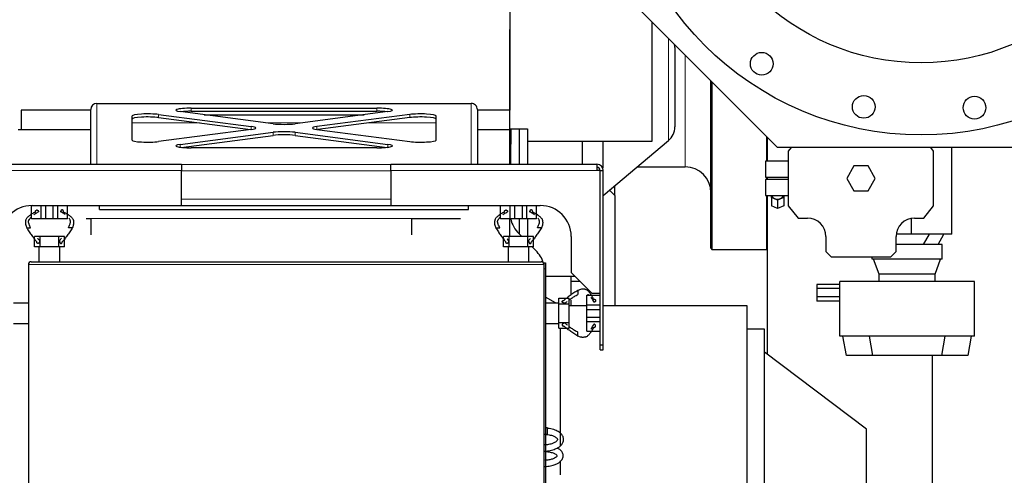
# Model space of a CAD drawing. Header units: inches. Extents: x 0 to 20790, y -12 to 14700.
# Tile 59 of 191: x 6301 to 7256, y 4673 to 5115. Entities that reach past the tile are written whole.
import ezdxf

# ---------------------------------------------------------------- set-up
doc = ezdxf.new("R2010")
doc.units = ezdxf.units.IN
doc.layers.add('1', color=7, linetype='Continuous', true_color=0xffffff)

msp = doc.modelspace()

# ---------------------------------------------------------------- linework, layer by layer
at = {"layer": '1', "color": 2, "linetype": 'Continuous', "lineweight": 25}
for p, q in [((7036.249, 4990.612), (6856.249, 5170.612)), ((6776.547, 5122.1), (6776.547, 5026.97)), ((6914.551, 4996.964), (6914.546, 5112.314)), ((6776.55, 5008.925), (6776.547, 5104.957)), ((6936.547, 5087.539), (6936.547, 5049.059)), ((6971.547, 4892.959), (6971.547, 5055.317)), ((6972.547, 5054.325), (6972.547, 4891.959)), ((6936.547, 5049.059), (6936.547, 5010.58)), ((6376.047, 5033.459), (6739.047, 5033.459)), ((6376.047, 5033.459), (6376.047, 5033.446)), ((6739.047, 5033.459), (6739.047, 5033.446)), ((6302.547, 5026.959), (6302.547, 5007.959)), ((6370.047, 5026.959), (6302.547, 5026.959)), ((6370.047, 4974.46), (6370.047, 5027.408)), ((6546.94, 5013.724), (6456.866, 5025.45)), ((6467.473, 5028.783), (6647.62, 5028.783)), ((6467.473, 5025.808), (6647.62, 5025.808)), ((6658.227, 5025.45), (6568.153, 5013.724)), ((6776.547, 5026.959), (6745.04, 5026.959)), ((6745.047, 5027.408), (6745.047, 4974.46)), ((6776.547, 5007.959), (6776.547, 5026.959)), ((6410.047, 4997.857), (6410.047, 5021.307)), ((6435.653, 5022.688), (6525.727, 5010.963)), ((6435.653, 5019.714), (6524.908, 5008.095)), ((6479.844, 5022.459), (6635.249, 5022.459)), ((6679.44, 5022.688), (6589.366, 5010.963)), ((6679.44, 5019.714), (6590.186, 5008.095)), ((6705.047, 4997.857), (6705.047, 5021.307)), ((6370.05, 5007.959), (6299.588, 5007.959)), ((6525.727, 5008.202), (6435.653, 4996.476)), ((6456.866, 4993.715), (6546.94, 5005.44)), ((6568.153, 5005.44), (6658.227, 4993.715)), ((6589.366, 5008.202), (6679.44, 4996.476)), ((6776.588, 5007.959), (6745.046, 5007.959)), ((6776.547, 5008.924), (6777.547, 5008.959)), ((6776.588, 4974.458), (6776.588, 5007.959)), ((6777.547, 5008.959), (6777.547, 4993.95)), ((6777.547, 5008.959), (6793.547, 5008.959)), ((6777.547, 5008.959), (6785.547, 5008.68)), ((6785.547, 5008.68), (6785.547, 4974.451)), ((6793.547, 5008.959), (6793.547, 4974.457)), ((6457.717, 4990.851), (6546.94, 5002.466)), ((6568.153, 5002.466), (6657.377, 4990.851)), ((6793.549, 4996.96), (6914.551, 4996.964)), ((6846.547, 4996.952), (6846.547, 4974.457)), ((6866.547, 4996.962), (6866.547, 4970.848)), ((6867.048, 4944.242), (6930.403, 4997.404)), ((7025.547, 5001.296), (7025.547, 4977.535)), ((7026.547, 4977.511), (7026.547, 5000.297)), ((6647.62, 4990.382), (6467.473, 4990.382)), ((6777.547, 4974.455), (6777.547, 4993.95)), ((7316.249, 4990.612), (7036.249, 4990.612)), ((7049.236, 4990.612), (7046.605, 4987.288)), ((7046.605, 4987.288), (7046.605, 4934.288)), ((7187.605, 4987.288), (7184.973, 4990.612)), ((7187.605, 4934.288), (7187.605, 4987.288)), ((7205.105, 4906.788), (7205.105, 4990.611)), ((7046.605, 4977.538), (7024.605, 4977.538)), ((7024.605, 4977.538), (7024.605, 4969.788)), ((6258.047, 4974.459), (6458.047, 4974.459)), ((6458.047, 4974.459), (6458.047, 4968.459)), ((6458.047, 4934.459), (6458.047, 4968.459)), ((6661.047, 4974.459), (6861.047, 4974.459)), ((6661.047, 4968.459), (6661.047, 4974.459)), ((6661.047, 4968.459), (6661.047, 4934.459)), ((6861.047, 4974.459), (6861.047, 4968.459)), ((6864.045, 4968.459), (6861.047, 4968.459)), ((6864.045, 4849.459), (6864.045, 4968.459)), ((6867.047, 4799.459), (6867.047, 4968.459)), ((6900.076, 4971.959), (6946.547, 4971.959)), ((7024.605, 4969.788), (7024.605, 4962.038)), ((7110.177, 4972.788), (7103.248, 4960.788)), ((7124.033, 4972.788), (7110.177, 4972.788)), ((7130.961, 4960.788), (7124.033, 4972.788)), ((7024.605, 4962.038), (7046.605, 4962.038)), ((7046.605, 4959.538), (7024.605, 4959.538)), ((7024.605, 4959.538), (7024.605, 4951.788)), ((7025.547, 4962.035), (7025.547, 4959.532)), ((7026.547, 4959.49), (7026.547, 4962.004)), ((7103.248, 4960.788), (7110.177, 4948.788)), ((7124.033, 4948.788), (7130.961, 4960.788)), ((6878.436, 4944.122), (6873.174, 4949.384)), ((6878.436, 4944.121), (6878.436, 4953.798)), ((7024.605, 4951.788), (7024.605, 4944.038)), ((7110.177, 4948.788), (7124.033, 4948.788)), ((6878.436, 4944.122), (6878.436, 4837.161)), ((7024.605, 4944.038), (7035.387, 4944.038)), ((7025.547, 4944.03), (7025.547, 4891.959)), ((7026.547, 4789.967), (7026.547, 4944)), ((7030.172, 4942.138), (7030.172, 4944.038)), ((7030.172, 4942.138), (7030.172, 4934.275)), ((7036.172, 4939.522), (7030.172, 4942.138)), ((7035.387, 4944.038), (7046.605, 4944.038)), ((7042.172, 4942.138), (7036.172, 4939.522)), ((7036.172, 4939.522), (7036.172, 4931.658)), ((7042.172, 4944.038), (7042.172, 4942.138)), ((7042.172, 4942.138), (7042.172, 4934.275)), ((6312.506, 4921.459), (6312.506, 4934.454)), ((6313.047, 4934.459), (6458.047, 4934.459)), ((6321.941, 4921.459), (6321.941, 4934.459)), ((6326.355, 4921.459), (6326.355, 4934.459)), ((6333.658, 4921.459), (6333.658, 4934.459)), ((6338.071, 4921.459), (6338.071, 4934.459)), ((6347.506, 4921.459), (6347.506, 4934.459)), ((6378.547, 4930.459), (6378.547, 4934.459)), ((6378.547, 4930.459), (6736.547, 4930.459)), ((6458.053, 4934.459), (6661.041, 4934.459)), ((6661.047, 4934.459), (6806.047, 4934.459)), ((6736.547, 4930.459), (6736.547, 4934.459)), ((6767.506, 4921.459), (6767.506, 4934.459)), ((6776.941, 4921.459), (6776.941, 4934.459)), ((6781.355, 4921.459), (6781.355, 4934.459)), ((6788.658, 4921.459), (6788.658, 4934.459)), ((6793.071, 4921.459), (6793.071, 4934.459)), ((6802.506, 4921.459), (6802.506, 4934.459)), ((7036.172, 4931.658), (7030.172, 4934.275)), ((7042.172, 4934.275), (7036.172, 4931.658)), ((7046.605, 4934.288), (7056.105, 4922.288)), ((7178.105, 4922.288), (7187.605, 4934.288)), ((6321.941, 4921.459), (6312.506, 4921.459)), ((6326.355, 4921.459), (6321.941, 4921.459)), ((6333.658, 4921.459), (6326.355, 4921.459)), ((6338.071, 4921.459), (6333.658, 4921.459)), ((6347.506, 4921.459), (6338.071, 4921.459)), ((6370.547, 4905.959), (6370.547, 4921.959)), ((6681.547, 4905.959), (6681.547, 4921.959)), ((6776.941, 4921.459), (6767.506, 4921.459)), ((6776.588, 4904.449), (6776.588, 4921.454)), ((6781.355, 4921.459), (6776.941, 4921.459)), ((6777.547, 4920.702), (6777.547, 4921.458)), ((6788.658, 4921.459), (6781.355, 4921.459)), ((6785.547, 4921.457), (6785.547, 4906.951)), ((6793.071, 4921.459), (6788.658, 4921.459)), ((6802.506, 4921.459), (6793.071, 4921.459)), ((6793.547, 4921.458), (6793.547, 4904.461)), ((7056.105, 4922.288), (7065.105, 4922.288)), ((7166.105, 4906.788), (7166.105, 4922.038)), ((7169.105, 4922.288), (7178.105, 4922.288)), ((6321.006, 4904.459), (6315.506, 4904.459)), ((6315.506, 4894.459), (6315.506, 4904.459)), ((6339.006, 4904.459), (6321.006, 4904.459)), ((6321.006, 4894.459), (6321.006, 4904.459)), ((6339.006, 4894.459), (6339.006, 4904.459)), ((6344.506, 4904.459), (6339.006, 4904.459)), ((6344.506, 4894.459), (6344.506, 4904.459)), ((6776.006, 4904.459), (6770.506, 4904.459)), ((6770.506, 4894.459), (6770.506, 4904.459)), ((6794.006, 4904.459), (6776.006, 4904.459)), ((6776.006, 4894.459), (6776.006, 4904.459)), ((6788.047, 4904.459), (6785.333, 4907.172)), ((6794.006, 4894.459), (6794.006, 4904.459)), ((6799.506, 4904.459), (6794.006, 4904.459)), ((6799.506, 4894.459), (6799.506, 4904.459)), ((6836.047, 4904.459), (6836.047, 4869.459)), ((7083.105, 4904.288), (7083.105, 4889.788)), ((7151.105, 4889.788), (7151.105, 4904.288)), ((7166.105, 4906.788), (7151.279, 4906.788)), ((7205.105, 4906.788), (7166.105, 4906.788)), ((7177.831, 4896.788), (7183.605, 4906.788)), ((7191.831, 4896.788), (7197.605, 4906.788)), ((6320.047, 4894.459), (6315.506, 4894.459)), ((6320.047, 4879.959), (6320.047, 4894.459)), ((6321.006, 4894.459), (6320.047, 4894.459)), ((6339.006, 4894.459), (6321.006, 4894.459)), ((6340.047, 4894.459), (6339.006, 4894.459)), ((6340.047, 4879.959), (6340.047, 4894.459)), ((6344.506, 4894.459), (6340.047, 4894.459)), ((6775.047, 4894.459), (6770.506, 4894.459)), ((6775.047, 4879.959), (6775.047, 4894.459)), ((6776.006, 4894.459), (6775.047, 4894.459)), ((6794.006, 4894.459), (6776.006, 4894.459)), ((6795.047, 4894.459), (6794.006, 4894.459)), ((6795.047, 4879.959), (6795.047, 4894.459)), ((6799.506, 4894.459), (6795.047, 4894.459)), ((6801.76, 4890.746), (6798.046, 4894.459)), ((6971.547, 4892.959), (6972.547, 4891.959)), ((6972.547, 4891.959), (7025.547, 4891.959)), ((7025.547, 4891.959), (7026.547, 4892.959)), ((7195.878, 4896.788), (7151.106, 4896.788)), ((7195.878, 4882.288), (7195.878, 4896.788)), ((7083.105, 4889.788), (7088.105, 4884.788)), ((7088.105, 4884.788), (7146.105, 4884.788)), ((7127.878, 4882.288), (7127.878, 4884.788)), ((7195.878, 4882.288), (7127.878, 4882.288)), ((7134.656, 4867.788), (7129.378, 4882.288)), ((7146.105, 4884.788), (7151.105, 4889.788)), ((7189.101, 4867.788), (7194.378, 4882.288)), ((6309.547, 4877.159), (6309.547, 4502.759)), ((6312.347, 4879.959), (6806.747, 4879.959)), ((6809.547, 4878.959), (6811.047, 4878.959)), ((6809.547, 4878.959), (6809.547, 4877.159)), ((6809.547, 4877.159), (6809.547, 4502.759)), ((6811.047, 4878.959), (6811.047, 4872.959)), ((6811.047, 4872.959), (6811.047, 4526.959)), ((6811.047, 4866.059), (6839.446, 4866.059)), ((6835.681, 4866.064), (6835.681, 4847.462)), ((6836.047, 4869.459), (6856.047, 4849.459)), ((7134.656, 4860.788), (7134.656, 4867.788)), ((7189.101, 4867.788), (7134.656, 4867.788)), ((7189.101, 4860.788), (7189.101, 4867.788)), ((6844.715, 4860.791), (6835.681, 4860.791)), ((7096.656, 4857.891), (7074.132, 4857.891)), ((7074.132, 4857.891), (7074.132, 4853.849)), ((7074.132, 4853.849), (7074.132, 4845.766)), ((7096.656, 4853.849), (7074.132, 4853.849)), ((7096.656, 4807.888), (7096.656, 4860.788)), ((7227.101, 4860.788), (7096.656, 4860.788)), ((7227.101, 4807.888), (7227.101, 4860.788)), ((6820.696, 4839.959), (6811.047, 4845.529)), ((6824.047, 4844.499), (6834.047, 4844.499)), ((6824.047, 4839.959), (6824.047, 4844.499)), ((6834.047, 4838.999), (6834.047, 4844.499)), ((6835.681, 4842.791), (6835.681, 4837.159)), ((6851.047, 4847.499), (6863.997, 4847.499)), ((6851.047, 4838.064), (6851.047, 4847.499)), ((6856.047, 4849.459), (6864.045, 4849.459)), ((7096.656, 4845.766), (7074.132, 4845.766)), ((7074.132, 4845.766), (7074.132, 4841.725)), ((6295.047, 4839.959), (6309.547, 4839.959)), ((6811.047, 4839.959), (6824.047, 4839.959)), ((6824.047, 4838.999), (6824.047, 4839.959)), ((6824.047, 4820.999), (6824.047, 4838.999)), ((6824.047, 4838.999), (6834.047, 4838.999)), ((6834.047, 4820.999), (6834.047, 4838.999)), ((6851.048, 4837.159), (6834.048, 4837.159)), ((6851.047, 4833.651), (6851.047, 4838.064)), ((6851.047, 4838.064), (6863.997, 4838.064)), ((6851.047, 4833.651), (6863.997, 4833.651)), ((6851.047, 4826.348), (6851.047, 4833.651)), ((7006.547, 4837.159), (6867.049, 4837.159)), ((7006.547, 4503.159), (7006.547, 4837.159)), ((7096.656, 4841.725), (7074.132, 4841.725)), ((6851.047, 4821.934), (6851.047, 4826.348)), ((6851.047, 4826.348), (6863.997, 4826.348)), ((6295.047, 4819.959), (6309.547, 4819.959)), ((6811.047, 4819.959), (6824.047, 4819.959)), ((6824.047, 4819.959), (6824.047, 4820.999)), ((6824.047, 4820.999), (6834.047, 4820.999)), ((6824.047, 4815.499), (6824.047, 4819.959)), ((6824.047, 4815.499), (6834.047, 4815.499)), ((6825.547, 4701.709), (6825.547, 4815.496)), ((6834.047, 4815.499), (6834.047, 4820.999)), ((6851.047, 4812.499), (6851.047, 4821.934)), ((6851.047, 4821.934), (6863.997, 4821.934)), ((7023.547, 4814.659), (7006.547, 4814.659)), ((7023.547, 4519.659), (7023.547, 4814.659)), ((6851.047, 4812.499), (6863.997, 4812.499)), ((7227.101, 4807.888), (7096.656, 4807.888)), ((7103.006, 4788.888), (7099.656, 4807.888)), ((7125.03, 4807.888), (7128.38, 4788.888)), ((7195.376, 4788.888), (7198.727, 4807.888)), ((7224.101, 4807.888), (7220.751, 4788.888)), ((6863.997, 4794.459), (6863.997, 4799.459)), ((6863.997, 4799.459), (6867.047, 4799.459)), ((6863.997, 4794.459), (6867.047, 4794.459)), ((6867.047, 4794.459), (6867.047, 4799.459)), ((7122.547, 4717.659), (7023.547, 4792.259)), ((7128.38, 4788.888), (7103.006, 4788.888)), ((7195.376, 4788.888), (7128.38, 4788.888)), ((7186.547, 4505.959), (7186.547, 4788.876)), ((7220.751, 4788.888), (7195.376, 4788.888)), ((6813.047, 4718.759), (6811.047, 4718.759)), ((6813.047, 4715.759), (6813.047, 4718.759)), ((6811.047, 4712.759), (6813.047, 4712.759)), ((6813.047, 4712.759), (6813.047, 4715.759)), ((7122.547, 4616.659), (7122.547, 4717.659)), ((6825.547, 4673.409), (6825.547, 4686.777))]:
    msp.add_line(p, q, dxfattribs=at)
at = {"layer": '1', "color": 110, "linetype": 'Continuous', "lineweight": 13}
for p, q in [((6930.403, 5096.46), (6930.403, 5049.059)), ((6946.547, 4971.959), (6946.547, 5080.31)), ((6930.403, 5049.059), (6930.403, 4997.404)), ((6376.047, 5033.459), (6376.047, 4974.459)), ((6739.047, 4974.459), (6739.047, 5033.459)), ((6467.473, 5028.783), (6467.473, 5025.808)), ((6647.62, 5028.783), (6647.62, 5025.808)), ((6410.051, 5014.459), (6476.023, 5014.459)), ((6435.653, 5022.688), (6435.653, 5019.714)), ((6541.297, 5014.459), (6573.797, 5014.459)), ((6639.07, 5014.459), (6705.043, 5014.459)), ((6679.44, 5022.688), (6679.44, 5019.714)), ((6525.727, 5010.963), (6525.727, 5008.202)), ((6546.94, 5005.44), (6546.94, 5002.466)), ((6568.153, 5005.44), (6568.153, 5002.466)), ((6589.366, 5010.963), (6589.366, 5008.202)), ((6456.866, 4993.715), (6456.866, 4990.954)), ((6658.227, 4993.715), (6658.227, 4990.954)), ((6777.547, 4993.95), (6776.588, 4993.916)), ((6458.047, 4968.459), (6258.047, 4968.459)), ((6661.047, 4968.195), (6458.047, 4968.195)), ((6458.051, 4974.144), (6661.041, 4974.144)), ((6861.047, 4968.459), (6661.047, 4968.459)), ((6458.047, 4940.459), (6661.047, 4940.459)), ((6809.547, 4877.159), (6309.547, 4877.159)), ((6809.547, 4872.959), (6811.047, 4872.959))]:
    msp.add_line(p, q, dxfattribs=at)
at = {"layer": '1', "color": 2, "linetype": 'Continuous', "lineweight": 25}
for centre, radius in [((7175.416, 5299.769), 296.91), ((7175.416, 5299.769), 227.015), ((7020.802, 5071.908), 11), ((7119.77, 5030.085), 11), ((7227.209, 5029.319), 11)]:
    msp.add_circle(centre, radius, dxfattribs=at)
for centre, radius, start, end in [((6919.347, 5087.539), 17.2, 0, 10.207813), ((6919.347, 5010.58), 17.2, 310, 0), ((6860.997, 4968.459), 3, 0, 90), ((6861.047, 4968.459), 6, 0, 90), ((6946.547, 4946.959), 25, 0, 90), ((6313.047, 4904.459), 30, 90, 180), ((6806.047, 4904.459), 30, 0, 90), ((6806.547, 4928.385), 30, 193.349531, 225), ((7065.105, 4904.288), 18, 0, 90), ((7169.105, 4904.288), 18, 90, 180), ((6780.547, 4869.533), 30, 17.619609, 45), ((6312.347, 4877.159), 2.8, 90, 180), ((6806.747, 4877.159), 2.8, 0, 90)]:
    msp.add_arc(centre, radius, start, end, dxfattribs=at)
for centre, major_axis, ratio, start_param, end_param in [((6376.047, 5027.408), (0, 6.051), 0.9914912, 0, 1.5707963), ((6739.047, 5027.408), (0, -6.051), 0.9914912, 1.5707963, 3.1415927), ((6467.473, 5026.83), (15, 0), 0.1301739, 1.5707963, 3.9269908), ((6467.473, 5023.856), (15, 0), 0.1301739, 1.5707963, 2.27898), ((6647.62, 5026.83), (15, 0), 0.1301739, 5.4977871, 7.8539816), ((6647.62, 5023.856), (15, 0), 0.1301739, 0.8626126, 1.5707963), ((6425.047, 5021.307), (15, 0), 0.1301739, 0.7853982, 3.1415927), ((6425.047, 5018.333), (15, 0), 0.1301739, 0.7853982, 3.1415927), ((6690.047, 5021.307), (-15, 0), 0.1301739, 3.1415927, 5.4977871), ((6690.047, 5018.333), (-15, 0), 0.1301739, 3.1415927, 5.4977871), ((6515.12, 5009.582), (15, 0), 0.1301739, 5.4977871, 7.0685835), ((6557.547, 5015.105), (15, 0), 0.1301739, 3.9269908, 5.4977871), ((6557.547, 5004.059), (15, 0), 0.1301739, 0.7853982, 2.3561945), ((6599.973, 5009.582), (-15, 0), 0.1301739, 5.4977871, 7.0685835), ((6425.047, 4997.857), (15, 0), 0.1301739, 3.1415927, 5.4977871), ((6557.547, 5001.085), (15, 0), 0.1301739, 0.7853982, 2.3561945), ((6690.047, 4997.857), (-15, 0), 0.1301739, 0.7853982, 3.1415927), ((6467.473, 4992.334), (15, 0), 0.1301739, 2.3561945, 4.712389), ((6647.62, 4992.334), (15, 0), 0.1301739, 4.712389, 7.0685835), ((7036.172, 4944.755), (-5.5, 0), 0.7553694, 0.1733766, 2.968216)]:
    msp.add_ellipse(centre, major_axis=major_axis, ratio=ratio, start_param=start_param, end_param=end_param, dxfattribs=at)
for points, degree in [([(6864.045, 4968.459), (6867.047, 4968.459)], 1), ([(6316.301, 4927.9), (6316.258, 4928.297), (6316.421, 4929.093), (6316.799, 4929.713), (6317.355, 4930.098), (6317.962, 4930.17), (6318.559, 4929.927), (6319.039, 4929.424), (6319.351, 4928.713), (6319.392, 4928.318)], 2), ([(6771.301, 4927.9), (6771.258, 4928.297), (6771.421, 4929.093), (6771.799, 4929.713), (6772.355, 4930.098), (6772.962, 4930.17), (6773.559, 4929.927), (6774.039, 4929.424), (6774.351, 4928.713), (6774.392, 4928.318)], 2), ([(6365.547, 4921.959), (6370.547, 4921.959)], 1), ([(6681.547, 4921.959), (6728.547, 4921.959)], 1), ([(6320.295, 4900.636), (6319.685, 4901.278), (6319.093, 4901.945), (6318.519, 4902.636)], 3), ([(6339.717, 4900.636), (6340.327, 4901.278), (6340.92, 4901.945), (6341.493, 4902.636)], 3), ([(6775.295, 4900.636), (6774.816, 4901.14), (6774.348, 4901.66), (6773.891, 4902.195)], 3), ([(6794.717, 4900.636), (6795.327, 4901.278), (6795.92, 4901.945), (6796.493, 4902.636)], 3), ([(6857.487, 4843.705), (6857.885, 4843.748), (6858.681, 4843.585), (6859.3, 4843.207), (6859.686, 4842.651), (6859.757, 4842.044), (6859.515, 4841.446), (6859.011, 4840.966), (6858.3, 4840.654), (6857.906, 4840.614)], 2), ([(6863.997, 4799.459), (6863.997, 4849.459)], 1), ([(6830.224, 4839.71), (6830.865, 4840.32), (6831.532, 4840.913), (6832.223, 4841.486)], 3), ([(6830.224, 4820.288), (6830.865, 4819.678), (6831.532, 4819.086), (6832.223, 4818.512)], 3)]:
    msp.add_open_spline(points, degree=degree, dxfattribs=at)
for points, degree, knots in [([(6314.729, 4925.528), (6315.102, 4925.83), (6316.029, 4926.538), (6317.569, 4927.506), (6318.772, 4928.073), (6319.393, 4928.318)], 3, [0, 0, 0, 0, 0.2569199, 0.62846, 1, 1, 1, 1]), ([(6343.712, 4927.9), (6343.726, 4928.032), (6343.737, 4928.3), (6343.708, 4928.623), (6343.632, 4928.933), (6343.512, 4929.213), (6343.391, 4929.426), (6343.256, 4929.625), (6343.068, 4929.832), (6342.85, 4929.988), (6342.614, 4930.087), (6342.413, 4930.129), (6342.211, 4930.148), (6341.987, 4930.139), (6341.746, 4930.072), (6341.517, 4929.947), (6341.327, 4929.79), (6341.142, 4929.603), (6340.949, 4929.362), (6340.804, 4929.097), (6340.698, 4928.802), (6340.638, 4928.491), (6340.62, 4928.318)], 5, [0, 0, 0, 0, 0, 0, 0.1042545, 0.2083296, 0.25, 0.25, 0.25, 0.3128199, 0.4171102, 0.5, 0.5, 0.5, 0.5210512, 0.6251827, 0.7291347, 0.75, 0.75, 0.75, 0.8639149, 1, 1, 1, 1, 1, 1]), ([(6345.284, 4925.528), (6344.911, 4925.83), (6343.984, 4926.538), (6342.444, 4927.506), (6341.241, 4928.073), (6340.62, 4928.318)], 3, [0, 0, 0, 0, 0.2569199, 0.62846, 1, 1, 1, 1]), ([(6769.729, 4925.528), (6770.102, 4925.83), (6771.029, 4926.538), (6772.569, 4927.506), (6773.772, 4928.073), (6774.393, 4928.318)], 3, [0, 0, 0, 0, 0.2569199, 0.62846, 1, 1, 1, 1]), ([(6798.712, 4927.9), (6798.726, 4928.032), (6798.737, 4928.3), (6798.708, 4928.623), (6798.632, 4928.933), (6798.512, 4929.213), (6798.391, 4929.426), (6798.256, 4929.625), (6798.068, 4929.832), (6797.85, 4929.988), (6797.614, 4930.087), (6797.413, 4930.129), (6797.211, 4930.148), (6796.987, 4930.139), (6796.746, 4930.072), (6796.517, 4929.947), (6796.327, 4929.79), (6796.142, 4929.603), (6795.949, 4929.362), (6795.804, 4929.097), (6795.698, 4928.802), (6795.638, 4928.491), (6795.62, 4928.318)], 5, [0, 0, 0, 0, 0, 0, 0.1042545, 0.2083296, 0.25, 0.25, 0.25, 0.3128199, 0.4171102, 0.5, 0.5, 0.5, 0.5210512, 0.6251827, 0.7291347, 0.75, 0.75, 0.75, 0.8639149, 1, 1, 1, 1, 1, 1]), ([(6800.284, 4925.528), (6799.911, 4925.83), (6798.984, 4926.538), (6797.444, 4927.506), (6796.241, 4928.073), (6795.62, 4928.318)], 3, [0, 0, 0, 0, 0.2569199, 0.62846, 1, 1, 1, 1]), ([(6316.3, 4927.9), (6315.719, 4927.72), (6314.565, 4927.268), (6312.87, 4926.339), (6311.478, 4925.369), (6310.367, 4924.512), (6309.54, 4923.827), (6308.726, 4923.095), (6307.947, 4922.272), (6307.373, 4921.459), (6307.075, 4920.766), (6306.942, 4920.325), (6306.859, 4919.963), (6306.792, 4919.561), (6306.711, 4918.968), (6306.644, 4918.162), (6306.633, 4917.205), (6306.756, 4915.971), (6307.155, 4914.51), (6307.647, 4913.465), (6307.909, 4912.959)], 3, [0, 0, 0, 0, 0.125, 0.25, 0.375, 0.4375, 0.5, 0.5625, 0.625, 0.6875, 0.71875, 0.734375, 0.75, 0.765625, 0.78125, 0.8125, 0.84375, 0.875, 0.9375, 1, 1, 1, 1]), ([(6311.69, 4912.959), (6311.461, 4913.45), (6310.99, 4914.463), (6310.408, 4915.856), (6309.985, 4917.025), (6309.704, 4917.938), (6309.632, 4918.727), (6309.685, 4919.316), (6309.791, 4919.722), (6309.933, 4920.091), (6310.147, 4920.544), (6310.545, 4921.256), (6311.146, 4922.091), (6311.84, 4922.881), (6312.297, 4923.344), (6312.501, 4923.543)], 3, [0, 0, 0, 0, 0.1283121, 0.2566241, 0.3207801, 0.3849362, 0.4490922, 0.4811702, 0.5132482, 0.5453262, 0.5774042, 0.6415603, 0.7698723, 0.8981844, 1, 1, 1, 1]), ([(6343.712, 4927.9), (6344.294, 4927.72), (6345.447, 4927.268), (6347.143, 4926.339), (6348.535, 4925.369), (6349.646, 4924.512), (6350.473, 4923.827), (6351.286, 4923.095), (6352.066, 4922.272), (6352.64, 4921.459), (6352.938, 4920.766), (6353.071, 4920.325), (6353.153, 4919.963), (6353.221, 4919.561), (6353.301, 4918.968), (6353.369, 4918.162), (6353.379, 4917.205), (6353.257, 4915.971), (6352.857, 4914.51), (6352.366, 4913.465), (6352.103, 4912.959)], 3, [0, 0, 0, 0, 0.125, 0.25, 0.375, 0.4375, 0.5, 0.5625, 0.625, 0.6875, 0.71875, 0.734375, 0.75, 0.765625, 0.78125, 0.8125, 0.84375, 0.875, 0.9375, 1, 1, 1, 1]), ([(6347.565, 4926.027), (6347.982, 4925.752), (6348.676, 4925.26), (6349.646, 4924.512), (6350.259, 4924.004), (6350.594, 4923.712), (6350.656, 4923.658)], 3, [0, 0, 0, 0, 0.401291, 0.6702528, 0.9392146, 1, 1, 1, 1]), ([(6348.322, 4912.959), (6348.552, 4913.45), (6349.023, 4914.463), (6349.605, 4915.856), (6350.028, 4917.025), (6350.309, 4917.938), (6350.38, 4918.727), (6350.328, 4919.316), (6350.222, 4919.722), (6350.08, 4920.091), (6349.866, 4920.544), (6349.468, 4921.256), (6349.096, 4921.772), (6348.84, 4922.094), (6348.829, 4922.108)], 3, [0, 0, 0, 0, 0.1653918, 0.3307835, 0.4134794, 0.4961753, 0.5788712, 0.6202191, 0.6615671, 0.702915, 0.744263, 0.8269589, 0.9923506, 1, 1, 1, 1]), ([(6771.3, 4927.9), (6770.719, 4927.72), (6769.565, 4927.268), (6767.87, 4926.339), (6766.478, 4925.369), (6765.367, 4924.512), (6764.54, 4923.827), (6763.726, 4923.095), (6762.947, 4922.272), (6762.373, 4921.459), (6762.075, 4920.766), (6761.942, 4920.325), (6761.859, 4919.963), (6761.792, 4919.561), (6761.711, 4918.968), (6761.644, 4918.162), (6761.633, 4917.205), (6761.756, 4915.971), (6762.155, 4914.51), (6762.647, 4913.465), (6762.909, 4912.959)], 3, [0, 0, 0, 0, 0.125, 0.25, 0.375, 0.4375, 0.5, 0.5625, 0.625, 0.6875, 0.71875, 0.734375, 0.75, 0.765625, 0.78125, 0.8125, 0.84375, 0.875, 0.9375, 1, 1, 1, 1]), ([(6766.69, 4912.959), (6766.461, 4913.45), (6765.99, 4914.463), (6765.408, 4915.856), (6764.985, 4917.025), (6764.704, 4917.938), (6764.632, 4918.727), (6764.685, 4919.316), (6764.791, 4919.722), (6764.933, 4920.091), (6765.147, 4920.544), (6765.545, 4921.256), (6766.146, 4922.091), (6766.84, 4922.881), (6767.297, 4923.344), (6767.501, 4923.543)], 3, [0, 0, 0, 0, 0.1283121, 0.2566241, 0.3207801, 0.3849362, 0.4490922, 0.4811702, 0.5132482, 0.5453262, 0.5774042, 0.6415603, 0.7698723, 0.8981844, 1, 1, 1, 1]), ([(6798.712, 4927.9), (6799.294, 4927.72), (6800.447, 4927.268), (6802.143, 4926.339), (6803.535, 4925.369), (6804.646, 4924.512), (6805.473, 4923.827), (6806.286, 4923.095), (6807.066, 4922.272), (6807.64, 4921.459), (6807.938, 4920.766), (6808.071, 4920.325), (6808.153, 4919.963), (6808.221, 4919.561), (6808.301, 4918.968), (6808.369, 4918.162), (6808.379, 4917.205), (6808.257, 4915.971), (6807.857, 4914.51), (6807.366, 4913.465), (6807.103, 4912.959)], 3, [0, 0, 0, 0, 0.125, 0.25, 0.375, 0.4375, 0.5, 0.5625, 0.625, 0.6875, 0.71875, 0.734375, 0.75, 0.765625, 0.78125, 0.8125, 0.84375, 0.875, 0.9375, 1, 1, 1, 1]), ([(6802.565, 4926.027), (6802.982, 4925.752), (6803.676, 4925.26), (6804.646, 4924.512), (6805.259, 4924.004), (6805.594, 4923.712), (6805.656, 4923.658)], 3, [0, 0, 0, 0, 0.401291, 0.6702528, 0.9392146, 1, 1, 1, 1]), ([(6803.322, 4912.959), (6803.552, 4913.45), (6804.023, 4914.463), (6804.605, 4915.856), (6805.028, 4917.025), (6805.309, 4917.938), (6805.38, 4918.727), (6805.328, 4919.316), (6805.222, 4919.722), (6805.08, 4920.091), (6804.866, 4920.544), (6804.468, 4921.256), (6804.096, 4921.772), (6803.84, 4922.094), (6803.829, 4922.108)], 3, [0, 0, 0, 0, 0.1653918, 0.3307835, 0.4134794, 0.4961753, 0.5788712, 0.6202191, 0.6615671, 0.702915, 0.744263, 0.8269589, 0.9923506, 1, 1, 1, 1]), ([(6307.909, 4912.959), (6307.834, 4912.959), (6307.698, 4912.959), (6307.574, 4912.959), (6307.508, 4912.959), (6307.513, 4912.959), (6307.556, 4912.959), (6307.629, 4912.959), (6307.772, 4912.959), (6308.006, 4912.959), (6308.313, 4912.959), (6308.595, 4912.959), (6308.887, 4912.959), (6309.221, 4912.959), (6309.594, 4912.959), (6309.951, 4912.959), (6310.256, 4912.959), (6310.562, 4912.959), (6310.891, 4912.959), (6311.163, 4912.959), (6311.4, 4912.959), (6311.596, 4912.959), (6311.69, 4912.959)], 5, [0, 0, 0, 0, 0, 0, 0.1042545, 0.2083296, 0.25, 0.25, 0.25, 0.3128199, 0.4171102, 0.5, 0.5, 0.5, 0.5210512, 0.6251827, 0.7291347, 0.75, 0.75, 0.75, 0.8639149, 1, 1, 1, 1, 1, 1]), ([(6307.909, 4912.959), (6308.285, 4912.23), (6309.096, 4910.876), (6310.349, 4908.958), (6311.609, 4907.095), (6312.857, 4905.302), (6314.078, 4903.606), (6315.662, 4901.524), (6316.825, 4900.131), (6317.595, 4899.278)], 3, [0, 0, 0, 0, 0.125, 0.25, 0.375, 0.5, 0.625, 0.75, 1, 1, 1, 1]), ([(6352.103, 4912.959), (6351.727, 4912.23), (6350.917, 4910.876), (6349.664, 4908.958), (6348.403, 4907.095), (6347.155, 4905.302), (6345.934, 4903.606), (6344.35, 4901.524), (6343.188, 4900.131), (6342.417, 4899.278)], 3, [0, 0, 0, 0, 0.125, 0.25, 0.375, 0.5, 0.625, 0.75, 1, 1, 1, 1]), ([(6352.103, 4912.959), (6352.179, 4912.959), (6352.315, 4912.959), (6352.438, 4912.959), (6352.505, 4912.959), (6352.5, 4912.959), (6352.456, 4912.959), (6352.399, 4912.959), (6352.334, 4912.959), (6352.247, 4912.959), (6352.103, 4912.959), (6351.917, 4912.959), (6351.774, 4912.959), (6351.615, 4912.959), (6351.418, 4912.959), (6351.126, 4912.959), (6350.943, 4912.959), (6350.759, 4912.959), (6350.575, 4912.959), (6350.274, 4912.959), (6350.096, 4912.959), (6349.923, 4912.959), (6349.756, 4912.959), (6349.451, 4912.959), (6349.122, 4912.959), (6348.85, 4912.959), (6348.613, 4912.959), (6348.416, 4912.959), (6348.322, 4912.959)], 5, [0, 0, 0, 0, 0, 0, 0.1042545, 0.2083296, 0.25, 0.25, 0.25, 0.3128199, 0.375, 0.375, 0.375, 0.4171102, 0.5, 0.5, 0.5, 0.5210512, 0.625, 0.625, 0.625, 0.6251827, 0.7291347, 0.75, 0.75, 0.75, 0.8639149, 1, 1, 1, 1, 1, 1]), ([(6762.909, 4912.959), (6762.834, 4912.959), (6762.698, 4912.959), (6762.574, 4912.959), (6762.508, 4912.959), (6762.513, 4912.959), (6762.556, 4912.959), (6762.629, 4912.959), (6762.772, 4912.959), (6763.006, 4912.959), (6763.313, 4912.959), (6763.595, 4912.959), (6763.887, 4912.959), (6764.221, 4912.959), (6764.594, 4912.959), (6764.951, 4912.959), (6765.256, 4912.959), (6765.562, 4912.959), (6765.891, 4912.959), (6766.163, 4912.959), (6766.4, 4912.959), (6766.596, 4912.959), (6766.69, 4912.959)], 5, [0, 0, 0, 0, 0, 0, 0.1042545, 0.2083296, 0.25, 0.25, 0.25, 0.3128199, 0.4171102, 0.5, 0.5, 0.5, 0.5210512, 0.6251827, 0.7291347, 0.75, 0.75, 0.75, 0.8639149, 1, 1, 1, 1, 1, 1]), ([(6762.909, 4912.959), (6763.285, 4912.23), (6764.096, 4910.876), (6765.349, 4908.958), (6766.609, 4907.095), (6767.857, 4905.302), (6769.078, 4903.606), (6770.662, 4901.524), (6771.825, 4900.131), (6772.595, 4899.278)], 3, [0, 0, 0, 0, 0.125, 0.25, 0.375, 0.5, 0.625, 0.75, 1, 1, 1, 1]), ([(6807.103, 4912.959), (6806.727, 4912.23), (6805.917, 4910.876), (6804.664, 4908.958), (6803.403, 4907.095), (6802.155, 4905.302), (6800.934, 4903.606), (6799.35, 4901.524), (6798.188, 4900.131), (6797.417, 4899.278)], 3, [0, 0, 0, 0, 0.125, 0.25, 0.375, 0.5, 0.625, 0.75, 1, 1, 1, 1]), ([(6807.103, 4912.959), (6807.179, 4912.959), (6807.315, 4912.959), (6807.438, 4912.959), (6807.505, 4912.959), (6807.5, 4912.959), (6807.456, 4912.959), (6807.399, 4912.959), (6807.334, 4912.959), (6807.247, 4912.959), (6807.103, 4912.959), (6806.917, 4912.959), (6806.774, 4912.959), (6806.615, 4912.959), (6806.418, 4912.959), (6806.126, 4912.959), (6805.943, 4912.959), (6805.759, 4912.959), (6805.575, 4912.959), (6805.274, 4912.959), (6805.096, 4912.959), (6804.923, 4912.959), (6804.756, 4912.959), (6804.451, 4912.959), (6804.122, 4912.959), (6803.85, 4912.959), (6803.613, 4912.959), (6803.416, 4912.959), (6803.322, 4912.959)], 5, [0, 0, 0, 0, 0, 0, 0.1042545, 0.2083296, 0.25, 0.25, 0.25, 0.3128199, 0.375, 0.375, 0.375, 0.4171102, 0.5, 0.5, 0.5, 0.5210512, 0.625, 0.625, 0.625, 0.6251827, 0.7291347, 0.75, 0.75, 0.75, 0.8639149, 1, 1, 1, 1, 1, 1]), ([(6320.295, 4900.636), (6320.384, 4899.768), (6319.968, 4898.554), (6319.549, 4897.927), (6319.019, 4897.588), (6318.424, 4897.623), (6317.947, 4898.058), (6317.637, 4898.835), (6317.596, 4899.278)], 2, [0, 0, 0, 0.25, 0.375, 0.5, 0.625, 0.75, 0.875, 1, 1, 1]), ([(6339.717, 4900.636), (6339.698, 4900.448), (6339.685, 4900.1), (6339.709, 4899.75), (6339.769, 4899.409), (6339.869, 4899.062), (6339.973, 4898.769), (6340.035, 4898.622), (6340.104, 4898.482), (6340.18, 4898.352), (6340.316, 4898.148), (6340.403, 4898.035), (6340.497, 4897.933), (6340.597, 4897.845), (6340.772, 4897.727), (6340.901, 4897.661), (6341.015, 4897.623), (6341.132, 4897.603), (6341.306, 4897.603), (6341.46, 4897.625), (6341.574, 4897.663), (6341.682, 4897.721), (6341.817, 4897.825), (6341.974, 4897.984), (6342.142, 4898.22), (6342.273, 4898.517), (6342.361, 4898.849), (6342.404, 4899.135), (6342.417, 4899.278)], 5, [0, 0, 0, 0, 0, 0, 0.1360851, 0.25, 0.25, 0.25, 0.2708653, 0.3748173, 0.375, 0.375, 0.375, 0.4789488, 0.5, 0.5, 0.5, 0.5828898, 0.625, 0.625, 0.625, 0.6871801, 0.75, 0.75, 0.75, 0.7916704, 0.8957455, 1, 1, 1, 1, 1, 1]), ([(6339.718, 4900.636), (6339.696, 4900.423), (6339.7, 4900.095), (6339.714, 4899.878), (6339.739, 4899.663), (6339.776, 4899.452), (6339.822, 4899.246), (6339.879, 4899.045), (6339.945, 4898.852), (6340.021, 4898.667), (6340.106, 4898.491), (6340.2, 4898.326), (6340.303, 4898.173), (6340.413, 4898.034), (6340.532, 4897.91), (6340.658, 4897.805), (6340.79, 4897.721), (6340.929, 4897.657), (6341.073, 4897.617), (6341.218, 4897.601), (6341.363, 4897.609), (6341.474, 4897.636), (6341.544, 4897.66), (6341.613, 4897.69), (6341.68, 4897.727), (6341.745, 4897.77), (6341.808, 4897.819), (6341.893, 4897.898), (6342.004, 4898.032), (6342.102, 4898.188), (6342.189, 4898.362), (6342.264, 4898.55), (6342.325, 4898.749), (6342.373, 4898.957), (6342.399, 4899.117), (6342.413, 4899.225), (6342.418, 4899.278)], 2, [0, 0, 0, 0.0625, 0.09375, 0.125, 0.15625, 0.1875, 0.21875, 0.25, 0.28125, 0.3125, 0.34375, 0.375, 0.40625, 0.4375, 0.46875, 0.5, 0.53125, 0.5625, 0.59375, 0.625, 0.65625, 0.6741071, 0.6875, 0.7053571, 0.71875, 0.7366071, 0.75, 0.78125, 0.8125, 0.84375, 0.875, 0.90625, 0.9375, 0.96875, 0.984375, 1, 1, 1]), ([(6775.295, 4900.636), (6775.315, 4900.448), (6775.328, 4900.1), (6775.303, 4899.75), (6775.243, 4899.409), (6775.144, 4899.062), (6775.04, 4898.769), (6774.978, 4898.622), (6774.909, 4898.482), (6774.833, 4898.352), (6774.697, 4898.148), (6774.609, 4898.035), (6774.516, 4897.933), (6774.416, 4897.845), (6774.241, 4897.727), (6774.112, 4897.661), (6773.997, 4897.623), (6773.881, 4897.603), (6773.707, 4897.603), (6773.552, 4897.625), (6773.439, 4897.663), (6773.33, 4897.721), (6773.195, 4897.825), (6773.038, 4897.984), (6772.87, 4898.22), (6772.74, 4898.517), (6772.651, 4898.849), (6772.609, 4899.135), (6772.595, 4899.278)], 5, [0, 0, 0, 0, 0, 0, 0.1360851, 0.25, 0.25, 0.25, 0.2708653, 0.3748173, 0.375, 0.375, 0.375, 0.4789488, 0.5, 0.5, 0.5, 0.5828898, 0.625, 0.625, 0.625, 0.6871801, 0.75, 0.75, 0.75, 0.7916704, 0.8957455, 1, 1, 1, 1, 1, 1]), ([(6775.295, 4900.636), (6775.384, 4899.768), (6774.968, 4898.554), (6774.549, 4897.927), (6774.019, 4897.588), (6773.424, 4897.623), (6772.947, 4898.058), (6772.637, 4898.835), (6772.596, 4899.278)], 2, [0, 0, 0, 0.25, 0.375, 0.5, 0.625, 0.75, 0.875, 1, 1, 1]), ([(6794.717, 4900.636), (6794.698, 4900.448), (6794.685, 4900.1), (6794.709, 4899.75), (6794.769, 4899.409), (6794.869, 4899.062), (6794.973, 4898.769), (6795.035, 4898.622), (6795.104, 4898.482), (6795.18, 4898.352), (6795.316, 4898.148), (6795.403, 4898.035), (6795.497, 4897.933), (6795.597, 4897.845), (6795.772, 4897.727), (6795.901, 4897.661), (6796.015, 4897.623), (6796.132, 4897.603), (6796.306, 4897.603), (6796.46, 4897.625), (6796.574, 4897.663), (6796.682, 4897.721), (6796.817, 4897.825), (6796.974, 4897.984), (6797.142, 4898.22), (6797.273, 4898.517), (6797.361, 4898.849), (6797.404, 4899.135), (6797.417, 4899.278)], 5, [0, 0, 0, 0, 0, 0, 0.1360851, 0.25, 0.25, 0.25, 0.2708653, 0.3748173, 0.375, 0.375, 0.375, 0.4789488, 0.5, 0.5, 0.5, 0.5828898, 0.625, 0.625, 0.625, 0.6871801, 0.75, 0.75, 0.75, 0.7916704, 0.8957455, 1, 1, 1, 1, 1, 1]), ([(6842.547, 4852.096), (6841.817, 4851.72), (6840.463, 4850.91), (6838.546, 4849.657), (6836.682, 4848.396), (6834.89, 4847.148), (6833.193, 4845.927), (6831.111, 4844.343), (6829.718, 4843.181), (6828.866, 4842.41)], 3, [0, 0, 0, 0, 0.125, 0.25, 0.375, 0.5, 0.625, 0.75, 1, 1, 1, 1]), ([(6857.487, 4843.705), (6857.307, 4844.287), (6856.855, 4845.44), (6855.927, 4847.136), (6854.956, 4848.528), (6854.1, 4849.639), (6853.415, 4850.466), (6852.682, 4851.279), (6851.86, 4852.059), (6851.047, 4852.633), (6850.354, 4852.931), (6849.912, 4853.064), (6849.55, 4853.146), (6849.149, 4853.214), (6848.556, 4853.294), (6847.75, 4853.362), (6846.793, 4853.372), (6845.559, 4853.25), (6844.098, 4852.85), (6843.052, 4852.359), (6842.547, 4852.096)], 3, [0, 0, 0, 0, 0.125, 0.25, 0.375, 0.4375, 0.5, 0.5625, 0.625, 0.6875, 0.71875, 0.734375, 0.75, 0.765625, 0.78125, 0.8125, 0.84375, 0.875, 0.9375, 1, 1, 1, 1]), ([(6842.547, 4852.096), (6842.547, 4852.172), (6842.547, 4852.308), (6842.547, 4852.431), (6842.547, 4852.498), (6842.547, 4852.493), (6842.547, 4852.449), (6842.547, 4852.377), (6842.547, 4852.233), (6842.547, 4851.999), (6842.547, 4851.693), (6842.547, 4851.411), (6842.547, 4851.118), (6842.547, 4850.784), (6842.547, 4850.412), (6842.547, 4850.055), (6842.547, 4849.749), (6842.547, 4849.444), (6842.547, 4849.115), (6842.547, 4848.843), (6842.547, 4848.606), (6842.547, 4848.409), (6842.547, 4848.315)], 5, [0, 0, 0, 0, 0, 0, 0.1042545, 0.2083296, 0.25, 0.25, 0.25, 0.3128199, 0.4171102, 0.5, 0.5, 0.5, 0.5210512, 0.6251827, 0.7291347, 0.75, 0.75, 0.75, 0.8639149, 1, 1, 1, 1, 1, 1]), ([(6830.224, 4839.71), (6830.036, 4839.691), (6829.687, 4839.678), (6829.338, 4839.702), (6828.997, 4839.762), (6828.65, 4839.862), (6828.357, 4839.966), (6828.209, 4840.028), (6828.07, 4840.097), (6827.939, 4840.173), (6827.736, 4840.309), (6827.622, 4840.396), (6827.52, 4840.49), (6827.433, 4840.59), (6827.315, 4840.765), (6827.249, 4840.894), (6827.21, 4841.008), (6827.19, 4841.125), (6827.19, 4841.299), (6827.213, 4841.453), (6827.25, 4841.567), (6827.308, 4841.675), (6827.413, 4841.81), (6827.572, 4841.967), (6827.807, 4842.135), (6828.105, 4842.266), (6828.437, 4842.354), (6828.723, 4842.397), (6828.866, 4842.41)], 5, [0, 0, 0, 0, 0, 0, 0.1360851, 0.25, 0.25, 0.25, 0.2708653, 0.3748173, 0.375, 0.375, 0.375, 0.4789488, 0.5, 0.5, 0.5, 0.5828898, 0.625, 0.625, 0.625, 0.6871801, 0.75, 0.75, 0.75, 0.7916704, 0.8957455, 1, 1, 1, 1, 1, 1]), ([(6830.224, 4839.71), (6829.356, 4839.622), (6828.142, 4840.037), (6827.514, 4840.457), (6827.176, 4840.987), (6827.21, 4841.582), (6827.646, 4842.059), (6828.423, 4842.368), (6828.866, 4842.41)], 2, [0, 0, 0, 0.25, 0.375, 0.5, 0.625, 0.75, 0.875, 1, 1, 1]), ([(6833.945, 4842.839), (6834.134, 4842.98), (6834.828, 4843.491), (6836.04, 4844.34), (6837.605, 4845.362), (6839.205, 4846.355), (6840.844, 4847.333), (6841.974, 4847.982), (6842.547, 4848.315)], 3, [0, 0, 0, 0, 0.0704376, 0.2563501, 0.4422626, 0.628175, 0.8140875, 1, 1, 1, 1]), ([(6852.109, 4848.477), (6852.248, 4848.356), (6852.658, 4847.984), (6853.037, 4847.603), (6853.286, 4847.345)], 3, [0, 0, 0, 0, 0.3276181, 1, 1, 1, 1]), ([(6855.116, 4845.277), (6855.417, 4844.904), (6856.126, 4843.977), (6857.093, 4842.437), (6857.661, 4841.234), (6857.906, 4840.613)], 3, [0, 0, 0, 0, 0.2569199, 0.62846, 1, 1, 1, 1]), ([(6830.224, 4820.288), (6830.036, 4820.308), (6829.687, 4820.321), (6829.338, 4820.296), (6828.997, 4820.236), (6828.65, 4820.137), (6828.357, 4820.033), (6828.209, 4819.971), (6828.07, 4819.902), (6827.939, 4819.826), (6827.736, 4819.69), (6827.622, 4819.602), (6827.52, 4819.509), (6827.433, 4819.409), (6827.315, 4819.234), (6827.249, 4819.105), (6827.21, 4818.99), (6827.19, 4818.874), (6827.19, 4818.7), (6827.213, 4818.545), (6827.25, 4818.432), (6827.308, 4818.323), (6827.413, 4818.188), (6827.572, 4818.031), (6827.807, 4817.863), (6828.105, 4817.733), (6828.437, 4817.644), (6828.723, 4817.602), (6828.866, 4817.588)], 5, [0, 0, 0, 0, 0, 0, 0.1360851, 0.25, 0.25, 0.25, 0.2708653, 0.3748173, 0.375, 0.375, 0.375, 0.4789488, 0.5, 0.5, 0.5, 0.5828898, 0.625, 0.625, 0.625, 0.6871801, 0.75, 0.75, 0.75, 0.7916704, 0.8957455, 1, 1, 1, 1, 1, 1]), ([(6830.224, 4820.288), (6830.011, 4820.309), (6829.682, 4820.306), (6829.466, 4820.292), (6829.251, 4820.266), (6829.04, 4820.23), (6828.833, 4820.184), (6828.633, 4820.127), (6828.439, 4820.06), (6828.254, 4819.984), (6828.079, 4819.899), (6827.914, 4819.806), (6827.761, 4819.703), (6827.621, 4819.592), (6827.498, 4819.474), (6827.393, 4819.348), (6827.308, 4819.216), (6827.245, 4819.076), (6827.205, 4818.933), (6827.188, 4818.788), (6827.197, 4818.643), (6827.224, 4818.531), (6827.248, 4818.461), (6827.278, 4818.393), (6827.315, 4818.326), (6827.357, 4818.26), (6827.407, 4818.198), (6827.485, 4818.112), (6827.62, 4818.002), (6827.776, 4817.903), (6827.949, 4817.816), (6828.137, 4817.742), (6828.337, 4817.68), (6828.545, 4817.632), (6828.705, 4817.607), (6828.812, 4817.593), (6828.866, 4817.588)], 2, [0, 0, 0, 0.0625, 0.09375, 0.125, 0.15625, 0.1875, 0.21875, 0.25, 0.28125, 0.3125, 0.34375, 0.375, 0.40625, 0.4375, 0.46875, 0.5, 0.53125, 0.5625, 0.59375, 0.625, 0.65625, 0.6741071, 0.6875, 0.7053571, 0.71875, 0.7366071, 0.75, 0.78125, 0.8125, 0.84375, 0.875, 0.90625, 0.9375, 0.96875, 0.984375, 1, 1, 1]), ([(6842.547, 4807.902), (6841.817, 4808.278), (6840.463, 4809.089), (6838.546, 4810.342), (6836.682, 4811.602), (6834.89, 4812.85), (6833.193, 4814.071), (6831.111, 4815.655), (6829.718, 4816.818), (6828.866, 4817.588)], 3, [0, 0, 0, 0, 0.125, 0.25, 0.375, 0.5, 0.625, 0.75, 1, 1, 1, 1]), ([(6833.945, 4817.16), (6834.134, 4817.018), (6834.828, 4816.508), (6836.04, 4815.659), (6837.605, 4814.636), (6839.205, 4813.644), (6840.844, 4812.665), (6841.974, 4812.016), (6842.547, 4811.683)], 3, [0, 0, 0, 0, 0.0704376, 0.2563501, 0.4422626, 0.628175, 0.8140875, 1, 1, 1, 1]), ([(6857.487, 4816.293), (6857.307, 4815.712), (6856.855, 4814.558), (6855.927, 4812.863), (6854.956, 4811.471), (6854.1, 4810.36), (6853.415, 4809.533), (6852.682, 4808.719), (6851.86, 4807.94), (6851.047, 4807.366), (6850.354, 4807.068), (6849.912, 4806.935), (6849.55, 4806.852), (6849.149, 4806.785), (6848.556, 4806.704), (6847.75, 4806.637), (6846.793, 4806.626), (6845.559, 4806.749), (6844.098, 4807.148), (6843.052, 4807.64), (6842.547, 4807.902)], 3, [0, 0, 0, 0, 0.125, 0.25, 0.375, 0.4375, 0.5, 0.5625, 0.625, 0.6875, 0.71875, 0.734375, 0.75, 0.765625, 0.78125, 0.8125, 0.84375, 0.875, 0.9375, 1, 1, 1, 1]), ([(6855.116, 4814.722), (6855.417, 4815.095), (6856.126, 4816.022), (6857.093, 4817.562), (6857.661, 4818.765), (6857.906, 4819.386)], 3, [0, 0, 0, 0, 0.2569199, 0.62846, 1, 1, 1, 1]), ([(6857.487, 4816.293), (6857.62, 4816.279), (6857.887, 4816.269), (6858.21, 4816.297), (6858.521, 4816.373), (6858.801, 4816.493), (6859.014, 4816.614), (6859.213, 4816.75), (6859.42, 4816.938), (6859.576, 4817.156), (6859.674, 4817.391), (6859.716, 4817.592), (6859.736, 4817.794), (6859.727, 4818.018), (6859.659, 4818.26), (6859.535, 4818.489), (6859.378, 4818.679), (6859.19, 4818.864), (6858.949, 4819.057), (6858.685, 4819.202), (6858.39, 4819.308), (6858.079, 4819.368), (6857.906, 4819.386)], 5, [0, 0, 0, 0, 0, 0, 0.1042545, 0.2083296, 0.25, 0.25, 0.25, 0.3128199, 0.4171102, 0.5, 0.5, 0.5, 0.5210512, 0.6251827, 0.7291347, 0.75, 0.75, 0.75, 0.8639149, 1, 1, 1, 1, 1, 1]), ([(6855.614, 4812.44), (6855.34, 4812.023), (6854.848, 4811.33), (6854.1, 4810.36), (6853.415, 4809.533), (6852.682, 4808.719), (6851.86, 4807.94), (6851.047, 4807.366), (6850.354, 4807.068), (6849.912, 4806.935), (6849.55, 4806.852), (6849.149, 4806.785), (6848.556, 4806.704), (6847.75, 4806.637), (6846.793, 4806.626), (6845.559, 4806.749), (6844.098, 4807.148), (6843.052, 4807.64), (6842.547, 4807.902)], 3, [0, 0, 0, 0, 0.1298294, 0.2168465, 0.3038636, 0.3908806, 0.4778977, 0.5649147, 0.6084233, 0.6301775, 0.6519318, 0.673686, 0.6954403, 0.7389488, 0.7824574, 0.8259659, 0.9129829, 1, 1, 1, 1]), ([(6842.547, 4807.902), (6842.547, 4807.827), (6842.547, 4807.691), (6842.547, 4807.567), (6842.547, 4807.501), (6842.547, 4807.506), (6842.547, 4807.549), (6842.547, 4807.607), (6842.547, 4807.672), (6842.547, 4807.759), (6842.547, 4807.903), (6842.547, 4808.089), (6842.547, 4808.232), (6842.547, 4808.39), (6842.547, 4808.588), (6842.547, 4808.88), (6842.547, 4809.062), (6842.547, 4809.247), (6842.547, 4809.43), (6842.547, 4809.731), (6842.547, 4809.909), (6842.547, 4810.083), (6842.547, 4810.249), (6842.547, 4810.555), (6842.547, 4810.884), (6842.547, 4811.156), (6842.547, 4811.393), (6842.547, 4811.589), (6842.547, 4811.683)], 5, [0, 0, 0, 0, 0, 0, 0.1042545, 0.2083296, 0.25, 0.25, 0.25, 0.3128199, 0.375, 0.375, 0.375, 0.4171102, 0.5, 0.5, 0.5, 0.5210512, 0.625, 0.625, 0.625, 0.6251827, 0.7291347, 0.75, 0.75, 0.75, 0.8639149, 1, 1, 1, 1, 1, 1]), ([(6810.581, 4696.273), (6811.773, 4696.359), (6814.912, 4696.721), (6819.462, 4697.8), (6823.217, 4699.512), (6825.916, 4701.471), (6827.895, 4703.881), (6828.882, 4707.044), (6828.333, 4710.419), (6826.56, 4713.007), (6824.06, 4715.067), (6820.3, 4716.96), (6816.197, 4717.971), (6813.612, 4718.35), (6813.097, 4718.416)], 3, [0, 0, 0, 0, 0.0646583, 0.1740908, 0.263375, 0.3320346, 0.4223845, 0.512638, 0.604345, 0.6920678, 0.7614893, 0.8548007, 0.9713638, 1, 1, 1, 1]), ([(6810.609, 4712.654), (6811.549, 4712.586), (6814.094, 4712.306), (6817.701, 4711.504), (6820.393, 4710.291), (6822.005, 4709.06), (6822.641, 4708.073), (6822.721, 4707.573), (6822.542, 4706.794), (6821.618, 4705.682), (6819.841, 4704.475), (6817.123, 4703.334), (6813.744, 4702.597), (6811.409, 4702.338), (6810.605, 4702.276)], 3, [0, 0, 0, 0, 0.0641632, 0.1785437, 0.2684807, 0.3356546, 0.4197883, 0.5073722, 0.5942775, 0.6819679, 0.7488783, 0.8362007, 0.9449553, 1, 1, 1, 1]), ([(6810.576, 4681.364), (6811.49, 4681.426), (6814.188, 4681.69), (6818.276, 4682.476), (6822.028, 4683.854), (6825.088, 4685.658), (6827.469, 4688.107), (6828.534, 4691.438), (6827.887, 4694.626), (6826.105, 4697.003), (6824.191, 4698.434), (6822.928, 4699.12), (6822.492, 4699.334)], 3, [0, 0, 0, 0, 0.0637831, 0.1910342, 0.2991953, 0.3878315, 0.520444, 0.6440925, 0.7591219, 0.869539, 0.9572079, 1, 1, 1, 1]), ([(6810.613, 4696.059), (6811.548, 4695.996), (6814.069, 4695.74), (6817.619, 4695.01), (6820.214, 4693.931), (6821.732, 4692.859), (6822.301, 4692.073), (6822.329, 4691.705), (6822.124, 4691.197), (6821.062, 4690.167), (6819.013, 4689.077), (6816.223, 4688.15), (6813.158, 4687.608), (6811.162, 4687.417), (6810.588, 4687.374)], 3, [0, 0, 0, 0, 0.0650675, 0.1807543, 0.2710048, 0.3376647, 0.421345, 0.5090993, 0.6025621, 0.7046215, 0.7740576, 0.8589858, 0.9600466, 1, 1, 1, 1])]:
    msp.add_open_spline(points, degree=degree, knots=knots, dxfattribs=at)
at = {"layer": '1', "color": 110, "linetype": 'Continuous', "lineweight": 13}
msp.add_open_spline([(6370.547, 4921.959), (6681.547, 4921.959)], degree=1, dxfattribs=at)

doc.saveas('drawing.dxf')
